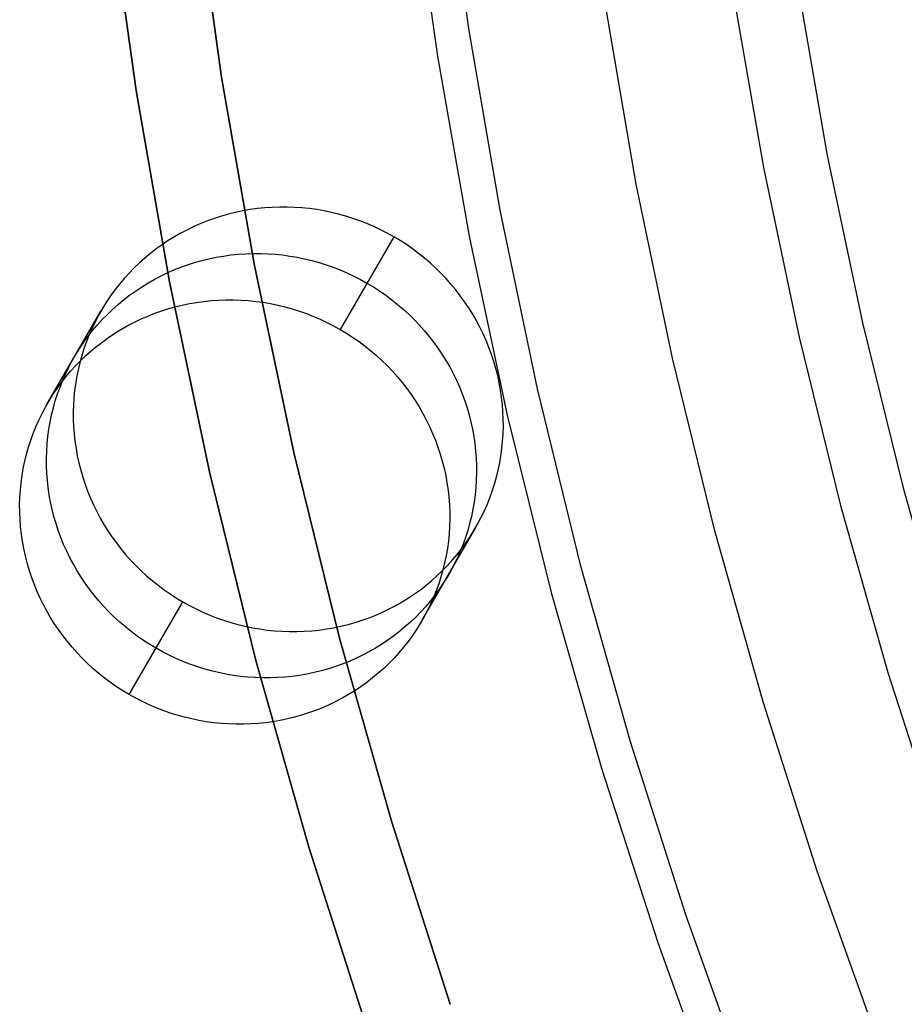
# Model space of a CAD drawing. Header units: millimetres. Extents: x 6049 to 7254, y -11340 to -10297.
# Tile 74 of 237: x 6586 to 6596, y -10701 to -10689. Entities that reach past the tile are written whole.
import ezdxf

# ---------------------------------------------------------------- set-up
doc = ezdxf.new("R2010")
doc.units = ezdxf.units.MM
doc.layers.add('color', color=7, linetype='Continuous')

msp = doc.modelspace()

# ---------------------------------------------------------------- linework, layer by layer
at = {"color": 8, "true_color": 0x7f7f7f}
for p, q in [((6588.126, -10687.811, 231.716), (6588.431, -10689.999, 231.716)), ((6588.431, -10689.999, 259.6), (6588.126, -10687.811, 259.6)), ((6588.126, -10687.811, 231.716), (6588.431, -10689.999, 231.716)), ((6588.126, -10687.811, 245.658), (6588.431, -10689.999, 245.658)), ((6588.431, -10689.999, 259.6), (6588.126, -10687.811, 259.6)), ((6587.443, -10690.154, 259.6), (6587.134, -10687.931, 259.6)), ((6587.134, -10687.931, 231.716), (6587.443, -10690.154, 231.716)), ((6587.134, -10687.931, 245.658), (6587.443, -10690.154, 245.658)), ((6587.134, -10687.931, 231.716), (6587.443, -10690.154, 231.716)), ((6587.443, -10690.154, 259.6), (6587.134, -10687.931, 259.6)), ((6595.087, -10688.956, 212.03), (6595.427, -10690.904, 212.03)), ((6594.345, -10689.073, 211.366), (6594.689, -10691.045, 211.366)), ((6588.431, -10689.999, 231.716), (6588.81, -10692.175, 231.716)), ((6588.81, -10692.175, 259.6), (6588.431, -10689.999, 259.6)), ((6588.431, -10689.999, 231.716), (6588.81, -10692.175, 231.716)), ((6588.431, -10689.999, 245.658), (6588.81, -10692.175, 245.658)), ((6588.81, -10692.175, 259.6), (6588.431, -10689.999, 259.6)), ((6587.828, -10692.364, 259.6), (6587.443, -10690.154, 259.6)), ((6587.443, -10690.154, 231.716), (6587.828, -10692.364, 231.716)), ((6587.443, -10690.154, 245.658), (6587.828, -10692.364, 245.658)), ((6587.443, -10690.154, 231.716), (6587.828, -10692.364, 231.716)), ((6587.828, -10692.364, 259.6), (6587.443, -10690.154, 259.6)), ((6595.427, -10690.904, 212.03), (6595.833, -10692.838, 212.03)), ((6594.689, -10691.045, 211.366), (6595.101, -10693.005, 211.366)), ((6588.593, -10691.562, 53.621), (6588.511, -10691.582, 53.607)), ((6588.677, -10691.545, 53.634), (6588.593, -10691.562, 53.621)), ((6588.761, -10691.53, 53.647), (6588.677, -10691.545, 53.634)), ((6588.846, -10691.518, 53.659), (6588.761, -10691.53, 53.647)), ((6588.931, -10691.51, 53.67), (6588.846, -10691.518, 53.659)), ((6589.016, -10691.504, 53.681), (6588.931, -10691.51, 53.67)), ((6589.102, -10691.501, 53.692), (6589.016, -10691.504, 53.681)), ((6589.188, -10691.501, 53.702), (6589.102, -10691.501, 53.692)), ((6589.273, -10691.504, 53.711), (6589.188, -10691.501, 53.702)), ((6589.359, -10691.51, 53.72), (6589.273, -10691.504, 53.711)), ((6589.444, -10691.518, 53.728), (6589.359, -10691.51, 53.72)), ((6589.53, -10691.53, 53.735), (6589.444, -10691.518, 53.728)), ((6589.614, -10691.545, 53.742), (6589.53, -10691.53, 53.735)), ((6589.699, -10691.562, 53.749), (6589.614, -10691.545, 53.742)), ((6589.782, -10691.582, 53.754), (6589.699, -10691.562, 53.749)), ((6588.189, -10691.691, 53.548), (6588.111, -10691.726, 53.533)), ((6588.268, -10691.66, 53.564), (6588.189, -10691.691, 53.548)), ((6588.348, -10691.631, 53.579), (6588.268, -10691.66, 53.564)), ((6588.429, -10691.606, 53.593), (6588.348, -10691.631, 53.579)), ((6588.511, -10691.582, 53.607), (6588.429, -10691.606, 53.593)), ((6589.865, -10691.605, 53.759), (6589.782, -10691.582, 53.754)), ((6589.948, -10691.631, 53.764), (6589.865, -10691.605, 53.759)), ((6590.029, -10691.66, 53.767), (6589.948, -10691.631, 53.764)), ((6590.109, -10691.691, 53.77), (6590.029, -10691.66, 53.767)), ((6590.189, -10691.725, 53.773), (6590.109, -10691.691, 53.77)), ((6587.96, -10691.802, 53.5), (6587.886, -10691.844, 53.483)), ((6588.035, -10691.762, 53.516), (6587.96, -10691.802, 53.5)), ((6588.111, -10691.726, 53.533), (6588.035, -10691.762, 53.516)), ((6590.267, -10691.762, 53.774), (6590.189, -10691.725, 53.773)), ((6590.343, -10691.801, 53.775), (6590.267, -10691.762, 53.774)), ((6590.419, -10691.843, 53.776), (6590.343, -10691.801, 53.775)), ((6587.814, -10691.888, 53.466), (6587.744, -10691.935, 53.448)), ((6587.886, -10691.844, 53.483), (6587.814, -10691.888, 53.466)), ((6590.419, -10691.843, 53.776), (6589.8, -10692.915, 59.135)), ((6590.493, -10691.887, 53.775), (6590.419, -10691.843, 53.776)), ((6590.565, -10691.934, 53.774), (6590.493, -10691.887, 53.775)), ((6587.675, -10691.984, 53.431), (6587.609, -10692.036, 53.413)), ((6587.744, -10691.935, 53.448), (6587.675, -10691.984, 53.431)), ((6590.636, -10691.984, 53.773), (6590.565, -10691.934, 53.774)), ((6590.705, -10692.035, 53.77), (6590.636, -10691.984, 53.773)), ((6587.481, -10692.146, 53.376), (6587.42, -10692.204, 53.357)), ((6587.544, -10692.09, 53.394), (6587.481, -10692.146, 53.376)), ((6587.609, -10692.036, 53.413), (6587.544, -10692.09, 53.394)), ((6588.038, -10692.167, 56.258), (6588.119, -10692.141, 56.273)), ((6588.119, -10692.141, 56.273), (6588.201, -10692.118, 56.287)), ((6588.201, -10692.118, 56.287), (6588.284, -10692.098, 56.301)), ((6588.284, -10692.098, 56.301), (6588.368, -10692.08, 56.314)), ((6588.368, -10692.08, 56.314), (6588.452, -10692.066, 56.326)), ((6588.452, -10692.066, 56.326), (6588.536, -10692.054, 56.338)), ((6588.536, -10692.054, 56.338), (6588.621, -10692.045, 56.35)), ((6588.621, -10692.045, 56.35), (6588.707, -10692.04, 56.361)), ((6588.707, -10692.04, 56.361), (6588.792, -10692.037, 56.371)), ((6588.792, -10692.037, 56.371), (6588.878, -10692.037, 56.381)), ((6588.878, -10692.037, 56.381), (6588.964, -10692.04, 56.391)), ((6588.964, -10692.04, 56.391), (6589.05, -10692.045, 56.399)), ((6589.05, -10692.045, 56.399), (6589.135, -10692.054, 56.407)), ((6589.135, -10692.054, 56.407), (6589.22, -10692.066, 56.415)), ((6589.22, -10692.066, 56.415), (6589.305, -10692.08, 56.422)), ((6589.305, -10692.08, 56.422), (6589.389, -10692.098, 56.428)), ((6589.389, -10692.098, 56.428), (6589.473, -10692.118, 56.434)), ((6589.473, -10692.118, 56.434), (6589.556, -10692.141, 56.439)), ((6589.556, -10692.141, 56.439), (6589.638, -10692.167, 56.443)), ((6590.773, -10692.089, 53.767), (6590.705, -10692.035, 53.77)), ((6590.838, -10692.145, 53.764), (6590.773, -10692.089, 53.767)), ((6590.902, -10692.204, 53.759), (6590.838, -10692.145, 53.764)), ((6587.42, -10692.204, 53.357), (6587.361, -10692.265, 53.338)), ((6587.725, -10692.298, 56.196), (6587.802, -10692.261, 56.212)), ((6587.802, -10692.261, 56.212), (6587.879, -10692.227, 56.228)), ((6587.879, -10692.227, 56.228), (6587.958, -10692.196, 56.243)), ((6587.958, -10692.196, 56.243), (6588.038, -10692.167, 56.258)), ((6588.81, -10692.175, 231.716), (6589.264, -10694.338, 231.716)), ((6589.264, -10694.338, 259.6), (6588.81, -10692.175, 259.6)), ((6588.81, -10692.175, 231.716), (6589.264, -10694.338, 231.716)), ((6588.81, -10692.175, 245.658), (6589.264, -10694.338, 245.658)), ((6589.264, -10694.338, 259.6), (6588.81, -10692.175, 259.6)), ((6589.638, -10692.167, 56.443), (6589.72, -10692.195, 56.447)), ((6589.72, -10692.195, 56.447), (6589.8, -10692.227, 56.45)), ((6589.8, -10692.227, 56.45), (6589.879, -10692.261, 56.452)), ((6589.879, -10692.261, 56.452), (6589.957, -10692.298, 56.454)), ((6590.963, -10692.264, 53.754), (6590.902, -10692.204, 53.759)), ((6587.305, -10692.327, 53.319), (6587.25, -10692.391, 53.3)), ((6587.361, -10692.265, 53.338), (6587.305, -10692.327, 53.319)), ((6587.577, -10692.379, 56.163), (6587.65, -10692.337, 56.179)), ((6587.65, -10692.337, 56.179), (6587.725, -10692.298, 56.196)), ((6588.289, -10694.56, 259.6), (6587.828, -10692.364, 259.6)), ((6587.828, -10692.364, 231.716), (6588.289, -10694.56, 231.716)), ((6587.828, -10692.364, 245.658), (6588.289, -10694.56, 245.658)), ((6587.828, -10692.364, 231.716), (6588.289, -10694.56, 231.716)), ((6588.289, -10694.56, 259.6), (6587.828, -10692.364, 259.6)), ((6589.957, -10692.298, 56.454), (6590.034, -10692.337, 56.455)), ((6590.034, -10692.337, 56.455), (6590.11, -10692.379, 56.455)), ((6591.023, -10692.326, 53.749), (6590.963, -10692.264, 53.754)), ((6591.08, -10692.391, 53.742), (6591.023, -10692.326, 53.749)), ((6587.199, -10692.457, 53.281), (6587.149, -10692.525, 53.262)), ((6587.25, -10692.391, 53.3), (6587.199, -10692.457, 53.281)), ((6587.366, -10692.52, 56.11), (6587.435, -10692.471, 56.128)), ((6587.435, -10692.471, 56.128), (6587.505, -10692.424, 56.145)), ((6587.505, -10692.424, 56.145), (6587.577, -10692.379, 56.163)), ((6590.11, -10692.379, 56.455), (6590.184, -10692.423, 56.455)), ((6590.184, -10692.423, 56.455), (6590.256, -10692.47, 56.454)), ((6590.256, -10692.47, 56.454), (6590.327, -10692.519, 56.452)), ((6591.135, -10692.457, 53.735), (6591.08, -10692.391, 53.742)), ((6591.187, -10692.525, 53.728), (6591.135, -10692.457, 53.735)), ((6587.102, -10692.595, 53.242), (6587.057, -10692.666, 53.223)), ((6587.149, -10692.525, 53.262), (6587.102, -10692.595, 53.242)), ((6587.234, -10692.625, 56.074), (6587.299, -10692.572, 56.092)), ((6587.299, -10692.572, 56.092), (6587.366, -10692.52, 56.11)), ((6588.058, -10692.616, 58.993), (6588.142, -10692.602, 59.006)), ((6588.142, -10692.602, 59.006), (6588.227, -10692.59, 59.018)), ((6588.227, -10692.59, 59.018), (6588.312, -10692.581, 59.029)), ((6588.312, -10692.581, 59.029), (6588.398, -10692.575, 59.04)), ((6588.398, -10692.575, 59.04), (6588.483, -10692.572, 59.051)), ((6588.483, -10692.572, 59.051), (6588.569, -10692.572, 59.061)), ((6588.569, -10692.572, 59.061), (6588.655, -10692.575, 59.07)), ((6588.655, -10692.575, 59.07), (6588.74, -10692.581, 59.079)), ((6588.74, -10692.581, 59.079), (6588.826, -10692.59, 59.087)), ((6588.826, -10692.59, 59.087), (6588.911, -10692.601, 59.095)), ((6588.911, -10692.601, 59.095), (6588.996, -10692.616, 59.101)), ((6590.327, -10692.519, 56.452), (6590.396, -10692.571, 56.45)), ((6590.396, -10692.571, 56.45), (6590.463, -10692.625, 56.447)), ((6591.238, -10692.594, 53.72), (6591.187, -10692.525, 53.728)), ((6591.286, -10692.666, 53.711), (6591.238, -10692.594, 53.72)), ((6586.417, -10693.774, 58.572), (6587.036, -10692.703, 53.213)), ((6587.057, -10692.666, 53.223), (6587.015, -10692.739, 53.203)), ((6587.111, -10692.74, 56.037), (6587.171, -10692.682, 56.055)), ((6587.171, -10692.682, 56.055), (6587.234, -10692.625, 56.074)), ((6587.649, -10692.732, 58.923), (6587.729, -10692.703, 58.938)), ((6587.729, -10692.703, 58.938), (6587.81, -10692.677, 58.952)), ((6587.81, -10692.677, 58.952), (6587.892, -10692.654, 58.966)), ((6587.892, -10692.654, 58.966), (6587.975, -10692.634, 58.98)), ((6587.975, -10692.634, 58.98), (6588.058, -10692.616, 58.993)), ((6588.996, -10692.616, 59.101), (6589.08, -10692.633, 59.108)), ((6589.08, -10692.633, 59.108), (6589.164, -10692.654, 59.113)), ((6589.164, -10692.654, 59.113), (6589.247, -10692.677, 59.118)), ((6589.247, -10692.677, 59.118), (6589.329, -10692.703, 59.123)), ((6589.329, -10692.703, 59.123), (6589.41, -10692.731, 59.126)), ((6590.463, -10692.625, 56.447), (6590.529, -10692.681, 56.443)), ((6590.529, -10692.681, 56.443), (6590.592, -10692.739, 56.439)), ((6591.331, -10692.738, 53.702), (6591.286, -10692.666, 53.711)), ((6586.976, -10692.814, 53.184), (6586.939, -10692.889, 53.165)), ((6587.015, -10692.739, 53.203), (6586.976, -10692.814, 53.184)), ((6586.995, -10692.863, 55.999), (6587.052, -10692.8, 56.018)), ((6587.052, -10692.8, 56.018), (6587.111, -10692.74, 56.037)), ((6587.416, -10692.834, 58.876), (6587.492, -10692.797, 58.892)), ((6587.492, -10692.797, 58.892), (6587.57, -10692.763, 58.907)), ((6587.57, -10692.763, 58.907), (6587.649, -10692.732, 58.923)), ((6589.41, -10692.731, 59.126), (6589.491, -10692.763, 59.129)), ((6589.491, -10692.763, 59.129), (6589.57, -10692.797, 59.132)), ((6589.57, -10692.797, 59.132), (6589.648, -10692.833, 59.133)), ((6590.592, -10692.739, 56.439), (6590.654, -10692.8, 56.434)), ((6590.654, -10692.8, 56.434), (6590.713, -10692.862, 56.428)), ((6591.374, -10692.813, 53.692), (6591.331, -10692.738, 53.702)), ((6591.414, -10692.888, 53.681), (6591.374, -10692.813, 53.692)), ((6586.889, -10692.993, 55.96), (6586.941, -10692.927, 55.98)), ((6586.939, -10692.889, 53.165), (6586.905, -10692.966, 53.145)), ((6586.941, -10692.927, 55.98), (6586.995, -10692.863, 55.999)), ((6587.196, -10692.959, 58.825), (6587.268, -10692.915, 58.842)), ((6587.268, -10692.915, 58.842), (6587.341, -10692.873, 58.859)), ((6587.341, -10692.873, 58.859), (6587.416, -10692.834, 58.876)), ((6589.648, -10692.833, 59.133), (6589.725, -10692.873, 59.134)), ((6589.725, -10692.873, 59.134), (6589.8, -10692.915, 59.135)), ((6589.8, -10692.915, 59.135), (6589.874, -10692.959, 59.134)), ((6590.713, -10692.862, 56.428), (6590.77, -10692.926, 56.422)), ((6590.77, -10692.926, 56.422), (6590.825, -10692.992, 56.415)), ((6591.452, -10692.965, 53.67), (6591.414, -10692.888, 53.681)), ((6595.833, -10692.838, 212.03), (6596.306, -10694.758, 212.03)), ((6586.84, -10693.061, 55.941), (6586.889, -10692.993, 55.96)), ((6586.874, -10693.044, 53.126), (6586.845, -10693.123, 53.107)), ((6586.905, -10692.966, 53.145), (6586.874, -10693.044, 53.126)), ((6586.99, -10693.107, 58.772), (6587.057, -10693.056, 58.79)), ((6587.057, -10693.056, 58.79), (6587.125, -10693.006, 58.807)), ((6587.125, -10693.006, 58.807), (6587.196, -10692.959, 58.825)), ((6589.874, -10692.959, 59.134), (6589.947, -10693.006, 59.133)), ((6589.947, -10693.006, 59.133), (6590.018, -10693.055, 59.132)), ((6590.018, -10693.055, 59.132), (6590.087, -10693.107, 59.129)), ((6590.825, -10692.992, 56.415), (6590.878, -10693.06, 56.407)), ((6591.487, -10693.043, 53.659), (6591.452, -10692.965, 53.67)), ((6591.519, -10693.122, 53.647), (6591.487, -10693.043, 53.659)), ((6595.101, -10693.005, 211.366), (6595.58, -10694.95, 211.366)), ((6586.748, -10693.202, 55.902), (6586.793, -10693.131, 55.922)), ((6586.793, -10693.131, 55.922), (6586.84, -10693.061, 55.941)), ((6586.845, -10693.123, 53.107), (6586.819, -10693.203, 53.088)), ((6586.862, -10693.217, 58.735), (6586.925, -10693.161, 58.753)), ((6586.925, -10693.161, 58.753), (6586.99, -10693.107, 58.772)), ((6590.087, -10693.107, 59.129), (6590.154, -10693.161, 59.126)), ((6590.154, -10693.161, 59.126), (6590.22, -10693.217, 59.123)), ((6590.878, -10693.06, 56.407), (6590.928, -10693.13, 56.399)), ((6590.928, -10693.13, 56.399), (6590.976, -10693.201, 56.391)), ((6591.548, -10693.203, 53.634), (6591.519, -10693.122, 53.647)), ((6586.666, -10693.349, 55.864), (6586.706, -10693.275, 55.883)), ((6586.706, -10693.275, 55.883), (6586.748, -10693.202, 55.902)), ((6586.743, -10693.336, 58.697), (6586.801, -10693.276, 58.716)), ((6586.796, -10693.284, 53.069), (6586.776, -10693.366, 53.051)), ((6586.819, -10693.203, 53.088), (6586.796, -10693.284, 53.069)), ((6586.801, -10693.276, 58.716), (6586.862, -10693.217, 58.735)), ((6590.22, -10693.217, 59.123), (6590.283, -10693.275, 59.118)), ((6590.283, -10693.275, 59.118), (6590.345, -10693.335, 59.113)), ((6590.976, -10693.201, 56.391), (6591.022, -10693.274, 56.381)), ((6591.022, -10693.274, 56.381), (6591.065, -10693.348, 56.371)), ((6591.575, -10693.284, 53.621), (6591.548, -10693.203, 53.634)), ((6591.599, -10693.365, 53.607), (6591.575, -10693.284, 53.621)), ((6586.63, -10693.425, 55.844), (6586.666, -10693.349, 55.864)), ((6586.632, -10693.463, 58.659), (6586.686, -10693.398, 58.678)), ((6586.686, -10693.398, 58.678), (6586.743, -10693.336, 58.697)), ((6586.776, -10693.366, 53.051), (6586.759, -10693.449, 53.032)), ((6590.345, -10693.335, 59.113), (6590.404, -10693.398, 59.108)), ((6590.404, -10693.398, 59.108), (6590.461, -10693.462, 59.101)), ((6591.065, -10693.348, 56.371), (6591.105, -10693.424, 56.361)), ((6591.62, -10693.448, 53.593), (6591.599, -10693.365, 53.607)), ((6586.564, -10693.58, 55.806), (6586.596, -10693.502, 55.825)), ((6586.58, -10693.529, 58.64), (6586.632, -10693.463, 58.659)), ((6586.596, -10693.502, 55.825), (6586.63, -10693.425, 55.844)), ((6586.759, -10693.449, 53.032), (6586.745, -10693.532, 53.014)), ((6590.461, -10693.462, 59.101), (6590.516, -10693.528, 59.095)), ((6591.105, -10693.424, 56.361), (6591.142, -10693.501, 56.35)), ((6591.142, -10693.501, 56.35), (6591.177, -10693.579, 56.338)), ((6591.638, -10693.531, 53.579), (6591.62, -10693.448, 53.593)), ((6586.483, -10693.667, 58.601), (6586.53, -10693.597, 58.621)), ((6586.53, -10693.597, 58.621), (6586.58, -10693.529, 58.64)), ((6586.536, -10693.659, 55.787), (6586.564, -10693.58, 55.806)), ((6586.733, -10693.616, 52.996), (6586.725, -10693.7, 52.978)), ((6586.745, -10693.532, 53.014), (6586.733, -10693.616, 52.996)), ((6590.516, -10693.528, 59.095), (6590.569, -10693.596, 59.087)), ((6590.569, -10693.596, 59.087), (6590.619, -10693.666, 59.079)), ((6591.177, -10693.579, 56.338), (6591.21, -10693.658, 56.326)), ((6591.653, -10693.615, 53.564), (6591.638, -10693.531, 53.579)), ((6591.665, -10693.699, 53.548), (6591.653, -10693.615, 53.564)), ((6586.397, -10693.811, 58.563), (6586.439, -10693.738, 58.582)), ((6586.439, -10693.738, 58.582), (6586.483, -10693.667, 58.601)), ((6586.487, -10693.82, 55.749), (6586.51, -10693.739, 55.768)), ((6586.51, -10693.739, 55.768), (6586.536, -10693.659, 55.787)), ((6586.725, -10693.7, 52.978), (6586.72, -10693.784, 52.96)), ((6590.619, -10693.666, 59.079), (6590.667, -10693.737, 59.07)), ((6590.667, -10693.737, 59.07), (6590.712, -10693.81, 59.061)), ((6591.21, -10693.658, 56.326), (6591.239, -10693.738, 56.314)), ((6591.239, -10693.738, 56.314), (6591.266, -10693.819, 56.301)), ((6591.675, -10693.783, 53.533), (6591.665, -10693.699, 53.548)), ((6586.357, -10693.885, 58.543), (6586.397, -10693.811, 58.563)), ((6586.467, -10693.902, 55.73), (6586.487, -10693.82, 55.749)), ((6586.72, -10693.784, 52.96), (6586.717, -10693.868, 52.943)), ((6590.712, -10693.81, 59.061), (6590.755, -10693.884, 59.051)), ((6591.266, -10693.819, 56.301), (6591.29, -10693.901, 56.287)), ((6591.681, -10693.868, 53.516), (6591.675, -10693.783, 53.533)), ((6586.286, -10694.038, 58.504), (6586.32, -10693.961, 58.524)), ((6586.32, -10693.961, 58.524), (6586.357, -10693.885, 58.543)), ((6586.45, -10693.985, 55.712), (6586.467, -10693.902, 55.73)), ((6586.717, -10693.868, 52.943), (6586.717, -10693.953, 52.926)), ((6586.717, -10693.953, 52.926), (6586.721, -10694.038, 52.91)), ((6590.755, -10693.884, 59.051), (6590.795, -10693.96, 59.04)), ((6590.795, -10693.96, 59.04), (6590.833, -10694.037, 59.029)), ((6591.29, -10693.901, 56.287), (6591.311, -10693.984, 56.273)), ((6591.684, -10693.952, 53.5), (6591.681, -10693.868, 53.516)), ((6591.685, -10694.037, 53.483), (6591.684, -10693.952, 53.5)), ((6586.255, -10694.116, 58.485), (6586.286, -10694.038, 58.504)), ((6586.424, -10694.151, 55.675), (6586.435, -10694.068, 55.693)), ((6586.435, -10694.068, 55.693), (6586.45, -10693.985, 55.712)), ((6586.721, -10694.038, 52.91), (6586.727, -10694.122, 52.894)), ((6590.833, -10694.037, 59.029), (6590.868, -10694.115, 59.018)), ((6591.311, -10693.984, 56.273), (6591.329, -10694.067, 56.258)), ((6591.329, -10694.067, 56.258), (6591.344, -10694.15, 56.243)), ((6591.682, -10694.121, 53.466), (6591.685, -10694.037, 53.483)), ((6586.201, -10694.275, 58.447), (6586.226, -10694.195, 58.466)), ((6586.226, -10694.195, 58.466), (6586.255, -10694.116, 58.485)), ((6586.416, -10694.235, 55.657), (6586.424, -10694.151, 55.675)), ((6586.727, -10694.122, 52.894), (6586.737, -10694.207, 52.878)), ((6590.868, -10694.115, 59.018), (6590.9, -10694.194, 59.006)), ((6590.9, -10694.194, 59.006), (6590.93, -10694.274, 58.993)), ((6591.344, -10694.15, 56.243), (6591.356, -10694.234, 56.228)), ((6591.677, -10694.206, 53.448), (6591.682, -10694.121, 53.466)), ((6586.178, -10694.356, 58.428), (6586.201, -10694.275, 58.447)), ((6586.41, -10694.32, 55.64), (6586.416, -10694.235, 55.657)), ((6586.737, -10694.207, 52.878), (6586.749, -10694.291, 52.863)), ((6586.749, -10694.291, 52.863), (6586.764, -10694.374, 52.848)), ((6590.93, -10694.274, 58.993), (6590.956, -10694.355, 58.98)), ((6591.356, -10694.234, 56.228), (6591.365, -10694.319, 56.212)), ((6591.657, -10694.373, 53.413), (6591.669, -10694.29, 53.431)), ((6591.669, -10694.29, 53.431), (6591.677, -10694.206, 53.448)), ((6586.158, -10694.438, 58.41), (6586.178, -10694.356, 58.428)), ((6586.408, -10694.404, 55.623), (6586.41, -10694.32, 55.64)), ((6586.408, -10694.489, 55.606), (6586.408, -10694.404, 55.623)), ((6586.764, -10694.374, 52.848), (6586.782, -10694.457, 52.833)), ((6589.264, -10694.338, 231.716), (6589.793, -10696.483, 231.716)), ((6589.793, -10696.483, 259.6), (6589.264, -10694.338, 259.6)), ((6589.264, -10694.338, 231.716), (6589.793, -10696.483, 231.716)), ((6589.264, -10694.338, 245.658), (6589.793, -10696.483, 245.658)), ((6589.793, -10696.483, 259.6), (6589.264, -10694.338, 259.6)), ((6590.956, -10694.355, 58.98), (6590.98, -10694.437, 58.966)), ((6591.365, -10694.319, 56.212), (6591.372, -10694.403, 56.196)), ((6591.372, -10694.403, 56.196), (6591.375, -10694.488, 56.179)), ((6591.643, -10694.456, 53.394), (6591.657, -10694.373, 53.413)), ((6586.126, -10694.603, 58.373), (6586.14, -10694.52, 58.391)), ((6586.14, -10694.52, 58.391), (6586.158, -10694.438, 58.41)), ((6586.412, -10694.573, 55.589), (6586.408, -10694.489, 55.606)), ((6586.782, -10694.457, 52.833), (6586.803, -10694.54, 52.819)), ((6590.98, -10694.437, 58.966), (6591.001, -10694.519, 58.952)), ((6591.001, -10694.519, 58.952), (6591.019, -10694.602, 58.938)), ((6591.375, -10694.488, 56.179), (6591.376, -10694.573, 56.163)), ((6591.626, -10694.539, 53.376), (6591.643, -10694.456, 53.394)), ((6586.115, -10694.687, 58.355), (6586.126, -10694.603, 58.373)), ((6586.418, -10694.658, 55.573), (6586.412, -10694.573, 55.589)), ((6586.803, -10694.54, 52.819), (6586.827, -10694.622, 52.805)), ((6586.827, -10694.622, 52.805), (6586.854, -10694.703, 52.792)), ((6588.826, -10696.739, 259.6), (6588.289, -10694.56, 259.6)), ((6588.289, -10694.56, 231.716), (6588.826, -10696.739, 231.716)), ((6588.289, -10694.56, 245.658), (6588.826, -10696.739, 245.658)), ((6588.289, -10694.56, 231.716), (6588.826, -10696.739, 231.716)), ((6588.826, -10696.739, 259.6), (6588.289, -10694.56, 259.6)), ((6591.019, -10694.602, 58.938), (6591.034, -10694.686, 58.923)), ((6591.376, -10694.573, 56.163), (6591.373, -10694.657, 56.145)), ((6591.583, -10694.702, 53.338), (6591.606, -10694.621, 53.357)), ((6591.606, -10694.621, 53.357), (6591.626, -10694.539, 53.376)), ((6586.106, -10694.771, 58.337), (6586.115, -10694.687, 58.355)), ((6586.427, -10694.742, 55.557), (6586.418, -10694.658, 55.573)), ((6586.44, -10694.826, 55.542), (6586.427, -10694.742, 55.557)), ((6586.854, -10694.703, 52.792), (6586.883, -10694.783, 52.78)), ((6591.034, -10694.686, 58.923), (6591.047, -10694.77, 58.907)), ((6591.368, -10694.741, 56.128), (6591.359, -10694.825, 56.11)), ((6591.373, -10694.657, 56.145), (6591.368, -10694.741, 56.128)), ((6591.557, -10694.782, 53.319), (6591.583, -10694.702, 53.338)), ((6596.306, -10694.758, 212.03), (6596.845, -10696.659, 212.03)), ((6586.098, -10694.94, 58.302), (6586.101, -10694.855, 58.319)), ((6586.101, -10694.855, 58.319), (6586.106, -10694.771, 58.337)), ((6586.455, -10694.91, 55.527), (6586.44, -10694.826, 55.542)), ((6586.883, -10694.783, 52.78), (6586.915, -10694.862, 52.768)), ((6586.915, -10694.862, 52.768), (6586.95, -10694.94, 52.756)), ((6591.047, -10694.77, 58.907), (6591.056, -10694.854, 58.892)), ((6591.056, -10694.854, 58.892), (6591.062, -10694.939, 58.876)), ((6591.359, -10694.825, 56.11), (6591.348, -10694.909, 56.092)), ((6591.497, -10694.939, 53.281), (6591.528, -10694.861, 53.3)), ((6591.528, -10694.861, 53.3), (6591.557, -10694.782, 53.319)), ((6586.099, -10695.025, 58.285), (6586.098, -10694.94, 58.302)), ((6586.473, -10694.993, 55.513), (6586.455, -10694.91, 55.527)), ((6586.95, -10694.94, 52.756), (6586.988, -10695.017, 52.745)), ((6591.062, -10694.939, 58.876), (6591.066, -10695.024, 58.859)), ((6591.334, -10694.992, 56.074), (6591.316, -10695.075, 56.055)), ((6591.348, -10694.909, 56.092), (6591.334, -10694.992, 56.074)), ((6591.463, -10695.016, 53.262), (6591.497, -10694.939, 53.281)), ((6595.58, -10694.95, 211.366), (6596.126, -10696.877, 211.366)), ((6586.102, -10695.109, 58.269), (6586.099, -10695.025, 58.285)), ((6586.494, -10695.076, 55.498), (6586.473, -10694.993, 55.513)), ((6586.518, -10695.157, 55.485), (6586.494, -10695.076, 55.498)), ((6586.988, -10695.017, 52.745), (6587.028, -10695.093, 52.734)), ((6587.028, -10695.093, 52.734), (6587.071, -10695.167, 52.725)), ((6591.066, -10695.024, 58.859), (6591.066, -10695.108, 58.842)), ((6591.316, -10695.075, 56.055), (6591.296, -10695.157, 56.037)), ((6591.387, -10695.166, 53.223), (6591.426, -10695.092, 53.242)), ((6591.426, -10695.092, 53.242), (6591.463, -10695.016, 53.262)), ((6586.109, -10695.194, 58.253), (6586.102, -10695.109, 58.269)), ((6586.118, -10695.278, 58.237), (6586.109, -10695.194, 58.253)), ((6586.544, -10695.239, 55.472), (6586.518, -10695.157, 55.485)), ((6587.071, -10695.167, 52.725), (6587.116, -10695.24, 52.715)), ((6590.747, -10696.274, 58.572), (6591.366, -10695.203, 53.213)), ((6591.064, -10695.193, 58.825), (6591.058, -10695.277, 58.807)), ((6591.066, -10695.108, 58.842), (6591.064, -10695.193, 58.825)), ((6591.296, -10695.157, 56.037), (6591.273, -10695.238, 56.018)), ((6591.345, -10695.239, 53.203), (6591.387, -10695.166, 53.223)), ((6586.13, -10695.362, 58.222), (6586.118, -10695.278, 58.237)), ((6586.574, -10695.319, 55.459), (6586.544, -10695.239, 55.472)), ((6586.606, -10695.398, 55.447), (6586.574, -10695.319, 55.459)), ((6587.116, -10695.24, 52.715), (6587.164, -10695.311, 52.706)), ((6587.164, -10695.311, 52.706), (6587.215, -10695.381, 52.698)), ((6591.058, -10695.277, 58.807), (6591.05, -10695.361, 58.79)), ((6591.248, -10695.318, 55.999), (6591.219, -10695.397, 55.98)), ((6591.273, -10695.238, 56.018), (6591.248, -10695.318, 55.999)), ((6591.253, -10695.38, 53.165), (6591.3, -10695.31, 53.184)), ((6591.3, -10695.31, 53.184), (6591.345, -10695.239, 53.203)), ((6586.145, -10695.446, 58.207), (6586.13, -10695.362, 58.222)), ((6586.164, -10695.529, 58.192), (6586.145, -10695.446, 58.207)), ((6586.641, -10695.476, 55.435), (6586.606, -10695.398, 55.447)), ((6587.215, -10695.381, 52.698), (6587.267, -10695.449, 52.691)), ((6591.039, -10695.445, 58.772), (6591.024, -10695.528, 58.753)), ((6591.05, -10695.361, 58.79), (6591.039, -10695.445, 58.772)), ((6591.219, -10695.397, 55.98), (6591.188, -10695.475, 55.96)), ((6591.203, -10695.448, 53.145), (6591.253, -10695.38, 53.165)), ((6586.185, -10695.611, 58.178), (6586.164, -10695.529, 58.192)), ((6586.679, -10695.553, 55.424), (6586.641, -10695.476, 55.435)), ((6586.719, -10695.628, 55.414), (6586.679, -10695.553, 55.424)), ((6587.267, -10695.449, 52.691), (6587.322, -10695.515, 52.684)), ((6587.322, -10695.515, 52.684), (6587.379, -10695.579, 52.678)), ((6591.024, -10695.528, 58.753), (6591.007, -10695.61, 58.735)), ((6591.097, -10695.578, 53.107), (6591.152, -10695.514, 53.126)), ((6591.154, -10695.552, 55.941), (6591.117, -10695.628, 55.922)), ((6591.152, -10695.514, 53.126), (6591.203, -10695.448, 53.145)), ((6591.188, -10695.475, 55.96), (6591.154, -10695.552, 55.941)), ((6586.208, -10695.693, 58.164), (6586.185, -10695.611, 58.178)), ((6586.762, -10695.703, 55.404), (6586.719, -10695.628, 55.414)), ((6587.379, -10695.579, 52.678), (6587.439, -10695.641, 52.672)), ((6587.439, -10695.641, 52.672), (6587.5, -10695.702, 52.667)), ((6590.982, -10695.701, 53.069), (6591.041, -10695.641, 53.088)), ((6591.007, -10695.61, 58.735), (6590.987, -10695.692, 58.716)), ((6591.041, -10695.641, 53.088), (6591.097, -10695.578, 53.107)), ((6591.117, -10695.628, 55.922), (6591.077, -10695.702, 55.902)), ((6586.235, -10695.774, 58.151), (6586.208, -10695.693, 58.164)), ((6586.264, -10695.854, 58.139), (6586.235, -10695.774, 58.151)), ((6586.807, -10695.775, 55.395), (6586.762, -10695.703, 55.404)), ((6586.855, -10695.847, 55.386), (6586.807, -10695.775, 55.395)), ((6587.5, -10695.702, 52.667), (6587.564, -10695.76, 52.663)), ((6587.564, -10695.76, 52.663), (6587.629, -10695.816, 52.659)), ((6590.858, -10695.816, 53.032), (6590.921, -10695.759, 53.051)), ((6590.921, -10695.759, 53.051), (6590.982, -10695.701, 53.069)), ((6590.964, -10695.773, 58.697), (6590.938, -10695.854, 58.678)), ((6590.987, -10695.692, 58.716), (6590.964, -10695.773, 58.697)), ((6591.035, -10695.775, 55.883), (6590.991, -10695.846, 55.864)), ((6591.077, -10695.702, 55.902), (6591.035, -10695.775, 55.883)), ((6586.297, -10695.934, 58.127), (6586.264, -10695.854, 58.139)), ((6586.905, -10695.916, 55.378), (6586.855, -10695.847, 55.386)), ((6587.629, -10695.816, 52.659), (6587.697, -10695.87, 52.656)), ((6587.697, -10695.87, 52.656), (6587.766, -10695.922, 52.654)), ((6590.727, -10695.921, 52.996), (6590.793, -10695.869, 53.014)), ((6590.793, -10695.869, 53.014), (6590.858, -10695.816, 53.032)), ((6590.938, -10695.854, 58.678), (6590.91, -10695.933, 58.659)), ((6590.991, -10695.846, 55.864), (6590.944, -10695.916, 55.844)), ((6586.332, -10696.012, 58.115), (6586.297, -10695.934, 58.127)), ((6586.369, -10696.088, 58.104), (6586.332, -10696.012, 58.115)), ((6586.958, -10695.984, 55.37), (6586.905, -10695.916, 55.378)), ((6587.013, -10696.05, 55.363), (6586.958, -10695.984, 55.37)), ((6587.766, -10695.922, 52.654), (6587.837, -10695.971, 52.652)), ((6587.837, -10695.971, 52.652), (6587.909, -10696.018, 52.651)), ((6590.588, -10696.017, 52.96), (6590.658, -10695.97, 52.978)), ((6590.658, -10695.97, 52.978), (6590.727, -10695.921, 52.996)), ((6590.894, -10695.984, 55.825), (6590.842, -10696.05, 55.806)), ((6590.878, -10696.011, 58.64), (6590.844, -10696.088, 58.621)), ((6590.91, -10695.933, 58.659), (6590.878, -10696.011, 58.64)), ((6590.944, -10695.916, 55.844), (6590.894, -10695.984, 55.825)), ((6586.41, -10696.164, 58.093), (6586.369, -10696.088, 58.104)), ((6587.07, -10696.115, 55.357), (6587.013, -10696.05, 55.363)), ((6587.129, -10696.177, 55.352), (6587.07, -10696.115, 55.357)), ((6587.364, -10697.134, 58.01), (6587.983, -10696.062, 52.651)), ((6587.364, -10697.134, 58.01), (6587.983, -10696.062, 52.651)), ((6587.909, -10696.018, 52.651), (6587.983, -10696.062, 52.651)), ((6587.983, -10696.062, 52.651), (6588.058, -10696.104, 52.651)), ((6588.058, -10696.104, 52.651), (6588.135, -10696.143, 52.652)), ((6590.367, -10696.143, 52.91), (6590.442, -10696.104, 52.926)), ((6590.442, -10696.104, 52.926), (6590.516, -10696.062, 52.943)), ((6590.516, -10696.062, 52.943), (6590.588, -10696.017, 52.96)), ((6590.788, -10696.114, 55.787), (6590.731, -10696.176, 55.768)), ((6590.842, -10696.05, 55.806), (6590.788, -10696.114, 55.787)), ((6590.844, -10696.088, 58.621), (6590.808, -10696.163, 58.601)), ((6586.452, -10696.238, 58.084), (6586.41, -10696.164, 58.093)), ((6586.498, -10696.311, 58.074), (6586.452, -10696.238, 58.084)), ((6587.191, -10696.238, 55.347), (6587.129, -10696.177, 55.352)), ((6587.254, -10696.296, 55.342), (6587.191, -10696.238, 55.347)), ((6588.135, -10696.143, 52.652), (6588.213, -10696.18, 52.654)), ((6588.213, -10696.18, 52.654), (6588.293, -10696.214, 52.656)), ((6588.293, -10696.214, 52.656), (6588.373, -10696.246, 52.659)), ((6590.134, -10696.245, 52.863), (6590.213, -10696.214, 52.878)), ((6590.213, -10696.214, 52.878), (6590.291, -10696.18, 52.894)), ((6590.291, -10696.18, 52.894), (6590.367, -10696.143, 52.91)), ((6590.673, -10696.237, 55.749), (6590.612, -10696.295, 55.73)), ((6590.731, -10696.176, 55.768), (6590.673, -10696.237, 55.749)), ((6590.768, -10696.238, 58.582), (6590.726, -10696.31, 58.563)), ((6590.808, -10696.163, 58.601), (6590.768, -10696.238, 58.582)), ((6586.546, -10696.382, 58.066), (6586.498, -10696.311, 58.074)), ((6587.32, -10696.352, 55.339), (6587.254, -10696.296, 55.342)), ((6587.387, -10696.406, 55.336), (6587.32, -10696.352, 55.339)), ((6588.373, -10696.246, 52.659), (6588.454, -10696.274, 52.663)), ((6588.454, -10696.274, 52.663), (6588.537, -10696.3, 52.667)), ((6588.537, -10696.3, 52.667), (6588.62, -10696.323, 52.672)), ((6588.62, -10696.323, 52.672), (6588.703, -10696.343, 52.678)), ((6588.703, -10696.343, 52.678), (6588.788, -10696.361, 52.684)), ((6589.725, -10696.361, 52.792), (6589.809, -10696.343, 52.805)), ((6589.809, -10696.343, 52.805), (6589.891, -10696.323, 52.819)), ((6589.891, -10696.323, 52.819), (6589.973, -10696.3, 52.833)), ((6589.973, -10696.3, 52.833), (6590.054, -10696.274, 52.848)), ((6590.054, -10696.274, 52.848), (6590.134, -10696.245, 52.863)), ((6590.549, -10696.351, 55.712), (6590.484, -10696.405, 55.693)), ((6590.612, -10696.295, 55.73), (6590.549, -10696.351, 55.712)), ((6590.726, -10696.31, 58.563), (6590.681, -10696.382, 58.543)), ((6586.596, -10696.452, 58.057), (6586.546, -10696.382, 58.066)), ((6586.649, -10696.52, 58.05), (6586.596, -10696.452, 58.057)), ((6587.456, -10696.457, 55.333), (6587.387, -10696.406, 55.336)), ((6587.527, -10696.507, 55.332), (6587.456, -10696.457, 55.333)), ((6588.788, -10696.361, 52.684), (6588.872, -10696.375, 52.691)), ((6588.872, -10696.375, 52.691), (6588.958, -10696.387, 52.698)), ((6588.958, -10696.387, 52.698), (6589.043, -10696.396, 52.706)), ((6589.043, -10696.396, 52.706), (6589.129, -10696.401, 52.715)), ((6589.129, -10696.401, 52.715), (6589.214, -10696.404, 52.725)), ((6589.214, -10696.404, 52.725), (6589.3, -10696.404, 52.734)), ((6589.3, -10696.404, 52.734), (6589.386, -10696.401, 52.745)), ((6589.386, -10696.401, 52.745), (6589.471, -10696.396, 52.756)), ((6589.471, -10696.396, 52.756), (6589.556, -10696.387, 52.768)), ((6589.556, -10696.387, 52.768), (6589.641, -10696.375, 52.78)), ((6589.641, -10696.375, 52.78), (6589.725, -10696.361, 52.792)), ((6590.417, -10696.457, 55.675), (6590.349, -10696.506, 55.657)), ((6590.484, -10696.405, 55.693), (6590.417, -10696.457, 55.675)), ((6590.634, -10696.451, 58.524), (6590.585, -10696.519, 58.504)), ((6590.681, -10696.382, 58.543), (6590.634, -10696.451, 58.524)), ((6586.704, -10696.586, 58.043), (6586.649, -10696.52, 58.05)), ((6587.6, -10696.554, 55.331), (6587.527, -10696.507, 55.332)), ((6587.674, -10696.598, 55.33), (6587.6, -10696.554, 55.331)), ((6589.793, -10696.483, 231.716), (6590.396, -10698.608, 231.716)), ((6590.396, -10698.608, 259.6), (6589.793, -10696.483, 259.6)), ((6589.793, -10696.483, 231.716), (6590.396, -10698.608, 231.716)), ((6589.793, -10696.483, 245.658), (6590.396, -10698.608, 245.658)), ((6590.396, -10698.608, 259.6), (6589.793, -10696.483, 259.6)), ((6590.279, -10696.553, 55.64), (6590.207, -10696.597, 55.623)), ((6590.349, -10696.506, 55.657), (6590.279, -10696.553, 55.64)), ((6590.585, -10696.519, 58.504), (6590.533, -10696.585, 58.485)), ((6586.761, -10696.651, 58.037), (6586.704, -10696.586, 58.043)), ((6586.82, -10696.713, 58.031), (6586.761, -10696.651, 58.037)), ((6587.749, -10696.64, 55.331), (6587.674, -10696.598, 55.33)), ((6587.826, -10696.679, 55.332), (6587.749, -10696.64, 55.331)), ((6587.904, -10696.716, 55.333), (6587.826, -10696.679, 55.332)), ((6590.058, -10696.679, 55.589), (6589.982, -10696.715, 55.573)), ((6590.133, -10696.639, 55.606), (6590.058, -10696.679, 55.589)), ((6590.207, -10696.597, 55.623), (6590.133, -10696.639, 55.606)), ((6590.479, -10696.65, 58.466), (6590.422, -10696.712, 58.447)), ((6590.533, -10696.585, 58.485), (6590.479, -10696.65, 58.466)), ((6586.882, -10696.773, 58.026), (6586.82, -10696.713, 58.031)), ((6586.945, -10696.832, 58.022), (6586.882, -10696.773, 58.026)), ((6587.983, -10696.75, 55.336), (6587.904, -10696.716, 55.333)), ((6588.064, -10696.781, 55.339), (6587.983, -10696.75, 55.336)), ((6588.145, -10696.81, 55.342), (6588.064, -10696.781, 55.339)), ((6588.227, -10696.836, 55.347), (6588.145, -10696.81, 55.342)), ((6589.438, -10698.898, 259.6), (6588.826, -10696.739, 259.6)), ((6588.826, -10696.739, 231.716), (6589.438, -10698.898, 231.716)), ((6588.826, -10696.739, 245.658), (6589.438, -10698.898, 245.658)), ((6588.826, -10696.739, 231.716), (6589.438, -10698.898, 231.716)), ((6589.438, -10698.898, 259.6), (6588.826, -10696.739, 259.6)), ((6589.745, -10696.81, 55.527), (6589.664, -10696.836, 55.513)), ((6589.825, -10696.781, 55.542), (6589.745, -10696.81, 55.527)), ((6589.904, -10696.75, 55.557), (6589.825, -10696.781, 55.542)), ((6589.982, -10696.715, 55.573), (6589.904, -10696.75, 55.557)), ((6590.363, -10696.773, 58.428), (6590.303, -10696.831, 58.41)), ((6590.422, -10696.712, 58.447), (6590.363, -10696.773, 58.428)), ((6587.011, -10696.888, 58.018), (6586.945, -10696.832, 58.022)), ((6587.078, -10696.942, 58.015), (6587.011, -10696.888, 58.018)), ((6588.31, -10696.859, 55.352), (6588.227, -10696.836, 55.347)), ((6588.394, -10696.879, 55.357), (6588.31, -10696.859, 55.352)), ((6588.478, -10696.897, 55.363), (6588.394, -10696.879, 55.357)), ((6588.563, -10696.911, 55.37), (6588.478, -10696.897, 55.363)), ((6588.648, -10696.923, 55.378), (6588.563, -10696.911, 55.37)), ((6588.734, -10696.931, 55.386), (6588.648, -10696.923, 55.378)), ((6589.247, -10696.923, 55.447), (6589.162, -10696.931, 55.435)), ((6589.332, -10696.911, 55.459), (6589.247, -10696.923, 55.447)), ((6589.416, -10696.896, 55.472), (6589.332, -10696.911, 55.459)), ((6589.499, -10696.879, 55.485), (6589.416, -10696.896, 55.472)), ((6589.582, -10696.859, 55.498), (6589.499, -10696.879, 55.485)), ((6589.664, -10696.836, 55.513), (6589.582, -10696.859, 55.498)), ((6590.24, -10696.887, 58.391), (6590.175, -10696.941, 58.373)), ((6590.303, -10696.831, 58.41), (6590.24, -10696.887, 58.391)), ((6596.126, -10696.877, 211.366), (6596.739, -10698.783, 211.366)), ((6587.147, -10696.993, 58.013), (6587.078, -10696.942, 58.015)), ((6587.218, -10697.042, 58.011), (6587.147, -10696.993, 58.013)), ((6588.819, -10696.937, 55.395), (6588.734, -10696.931, 55.386)), ((6588.905, -10696.94, 55.404), (6588.819, -10696.937, 55.395)), ((6588.991, -10696.94, 55.414), (6588.905, -10696.94, 55.404)), ((6589.076, -10696.937, 55.424), (6588.991, -10696.94, 55.414)), ((6589.162, -10696.931, 55.435), (6589.076, -10696.937, 55.424)), ((6590.108, -10696.993, 58.355), (6590.04, -10697.042, 58.337)), ((6590.175, -10696.941, 58.373), (6590.108, -10696.993, 58.355)), ((6587.29, -10697.089, 58.01), (6587.218, -10697.042, 58.011)), ((6587.364, -10697.134, 58.01), (6587.29, -10697.089, 58.01)), ((6587.44, -10697.176, 58.01), (6587.364, -10697.134, 58.01)), ((6589.897, -10697.133, 58.302), (6589.824, -10697.175, 58.285)), ((6589.969, -10697.089, 58.319), (6589.897, -10697.133, 58.302)), ((6590.04, -10697.042, 58.337), (6589.969, -10697.089, 58.319)), ((6587.517, -10697.215, 58.011), (6587.44, -10697.176, 58.01)), ((6587.595, -10697.252, 58.013), (6587.517, -10697.215, 58.011)), ((6587.674, -10697.286, 58.015), (6587.595, -10697.252, 58.013)), ((6589.672, -10697.251, 58.253), (6589.595, -10697.285, 58.237)), ((6589.749, -10697.214, 58.269), (6589.672, -10697.251, 58.253)), ((6589.824, -10697.175, 58.285), (6589.749, -10697.214, 58.269)), ((6587.754, -10697.317, 58.018), (6587.674, -10697.286, 58.015)), ((6587.836, -10697.346, 58.022), (6587.754, -10697.317, 58.018)), ((6587.918, -10697.372, 58.026), (6587.836, -10697.346, 58.022)), ((6588.001, -10697.395, 58.031), (6587.918, -10697.372, 58.026)), ((6589.355, -10697.371, 58.192), (6589.273, -10697.394, 58.178)), ((6589.436, -10697.345, 58.207), (6589.355, -10697.371, 58.192)), ((6589.516, -10697.317, 58.222), (6589.436, -10697.345, 58.207)), ((6589.595, -10697.285, 58.237), (6589.516, -10697.317, 58.222)), ((6588.085, -10697.415, 58.037), (6588.001, -10697.395, 58.031)), ((6588.169, -10697.432, 58.043), (6588.085, -10697.415, 58.037)), ((6588.254, -10697.447, 58.05), (6588.169, -10697.432, 58.043)), ((6588.339, -10697.458, 58.057), (6588.254, -10697.447, 58.05)), ((6588.424, -10697.467, 58.066), (6588.339, -10697.458, 58.057)), ((6588.51, -10697.473, 58.074), (6588.424, -10697.467, 58.066)), ((6588.596, -10697.476, 58.084), (6588.51, -10697.473, 58.074)), ((6588.682, -10697.476, 58.093), (6588.596, -10697.476, 58.084)), ((6588.767, -10697.473, 58.104), (6588.682, -10697.476, 58.093)), ((6588.853, -10697.467, 58.115), (6588.767, -10697.473, 58.104)), ((6588.938, -10697.458, 58.127), (6588.853, -10697.467, 58.115)), ((6589.022, -10697.447, 58.139), (6588.938, -10697.458, 58.127)), ((6589.106, -10697.432, 58.151), (6589.022, -10697.447, 58.139)), ((6589.19, -10697.415, 58.164), (6589.106, -10697.432, 58.151)), ((6589.273, -10697.394, 58.178), (6589.19, -10697.415, 58.164)), ((6590.396, -10698.608, 231.716), (6591.071, -10700.712, 231.716)), ((6591.071, -10700.712, 259.6), (6590.396, -10698.608, 259.6)), ((6590.396, -10698.608, 231.716), (6591.071, -10700.712, 231.716)), ((6590.396, -10698.608, 245.658), (6591.071, -10700.712, 245.658)), ((6591.071, -10700.712, 259.6), (6590.396, -10698.608, 259.6)), ((6590.124, -10701.034, 259.6), (6589.438, -10698.898, 259.6)), ((6589.438, -10698.898, 231.716), (6590.124, -10701.034, 231.716)), ((6589.438, -10698.898, 245.658), (6590.124, -10701.034, 245.658)), ((6589.438, -10698.898, 231.716), (6590.124, -10701.034, 231.716)), ((6590.124, -10701.034, 259.6), (6589.438, -10698.898, 259.6))]:
    msp.add_line(p, q, dxfattribs=at)
at = {"layer": 'color', "color": 254, "true_color": 0xcad1ee}
for p, q in [((6591.29, -10689.459, 26.2), (6591.003, -10687.37, 26.2)), ((6591.29, -10689.459, 26.2), (6591.003, -10687.37, 26.2)), ((6590.627, -10687.664, 30.3), (6590.923, -10689.756, 30.3)), ((6590.627, -10687.664, 30.3), (6590.923, -10689.756, 30.3)), ((6590.627, -10687.664, 28.2), (6590.923, -10689.756, 28.2)), ((6590.627, -10687.664, 29.25), (6590.923, -10689.756, 29.25)), ((6590.627, -10687.664, 28.2), (6590.923, -10689.756, 28.2)), ((6593.221, -10691.235, 26.2), (6592.871, -10689.211, 26.2)), ((6593.221, -10691.235, 28.2), (6592.871, -10689.211, 28.2)), ((6593.221, -10691.235, 26.2), (6592.871, -10689.211, 26.2)), ((6593.221, -10691.235, 27.2), (6592.871, -10689.211, 27.2)), ((6593.221, -10691.235, 28.2), (6592.871, -10689.211, 28.2)), ((6591.649, -10691.538, 26.2), (6591.29, -10689.459, 26.2)), ((6591.649, -10691.538, 26.2), (6591.29, -10689.459, 26.2)), ((6590.923, -10689.756, 30.3), (6591.291, -10691.836, 30.3)), ((6590.923, -10689.756, 30.3), (6591.291, -10691.836, 30.3)), ((6590.923, -10689.756, 28.2), (6591.291, -10691.836, 28.2)), ((6590.923, -10689.756, 29.25), (6591.291, -10691.836, 29.25)), ((6590.923, -10689.756, 28.2), (6591.291, -10691.836, 28.2)), ((6593.64, -10693.246, 26.2), (6593.221, -10691.235, 26.2)), ((6593.64, -10693.246, 28.2), (6593.221, -10691.235, 28.2)), ((6593.64, -10693.246, 26.2), (6593.221, -10691.235, 26.2)), ((6593.64, -10693.246, 27.2), (6593.221, -10691.235, 27.2)), ((6593.64, -10693.246, 28.2), (6593.221, -10691.235, 28.2)), ((6592.08, -10693.602, 26.2), (6591.649, -10691.538, 26.2)), ((6592.08, -10693.602, 26.2), (6591.649, -10691.538, 26.2)), ((6591.291, -10691.836, 30.3), (6591.73, -10693.903, 30.3)), ((6591.291, -10691.836, 30.3), (6591.73, -10693.903, 30.3)), ((6591.291, -10691.836, 28.2), (6591.73, -10693.903, 28.2)), ((6591.291, -10691.836, 29.25), (6591.73, -10693.903, 29.25)), ((6591.291, -10691.836, 28.2), (6591.73, -10693.903, 28.2)), ((6594.129, -10695.241, 26.2), (6593.64, -10693.246, 26.2)), ((6594.129, -10695.241, 28.2), (6593.64, -10693.246, 28.2)), ((6594.129, -10695.241, 26.2), (6593.64, -10693.246, 26.2)), ((6594.129, -10695.241, 27.2), (6593.64, -10693.246, 27.2)), ((6594.129, -10695.241, 28.2), (6593.64, -10693.246, 28.2)), ((6592.581, -10695.651, 26.2), (6592.08, -10693.602, 26.2)), ((6592.581, -10695.651, 26.2), (6592.08, -10693.602, 26.2)), ((6591.73, -10693.903, 30.3), (6592.239, -10695.954, 30.3)), ((6591.73, -10693.903, 30.3), (6592.239, -10695.954, 30.3)), ((6591.73, -10693.903, 28.2), (6592.239, -10695.954, 28.2)), ((6591.73, -10693.903, 29.25), (6592.239, -10695.954, 29.25)), ((6591.73, -10693.903, 28.2), (6592.239, -10695.954, 28.2)), ((6594.686, -10697.218, 26.2), (6594.129, -10695.241, 26.2)), ((6594.686, -10697.218, 28.2), (6594.129, -10695.241, 28.2)), ((6594.686, -10697.218, 26.2), (6594.129, -10695.241, 26.2)), ((6594.686, -10697.218, 27.2), (6594.129, -10695.241, 27.2)), ((6594.686, -10697.218, 28.2), (6594.129, -10695.241, 28.2)), ((6593.154, -10697.68, 26.2), (6592.581, -10695.651, 26.2)), ((6593.154, -10697.68, 26.2), (6592.581, -10695.651, 26.2)), ((6592.239, -10695.954, 30.3), (6592.819, -10697.985, 30.3)), ((6592.239, -10695.954, 30.3), (6592.819, -10697.985, 30.3)), ((6592.239, -10695.954, 28.2), (6592.819, -10697.985, 28.2)), ((6592.239, -10695.954, 29.25), (6592.819, -10697.985, 29.25)), ((6592.239, -10695.954, 28.2), (6592.819, -10697.985, 28.2)), ((6595.311, -10699.175, 26.2), (6594.686, -10697.218, 26.2)), ((6595.311, -10699.175, 28.2), (6594.686, -10697.218, 28.2)), ((6595.311, -10699.175, 26.2), (6594.686, -10697.218, 26.2)), ((6595.311, -10699.175, 27.2), (6594.686, -10697.218, 27.2)), ((6595.311, -10699.175, 28.2), (6594.686, -10697.218, 28.2)), ((6593.795, -10699.689, 26.2), (6593.154, -10697.68, 26.2)), ((6593.795, -10699.689, 26.2), (6593.154, -10697.68, 26.2)), ((6592.819, -10697.985, 30.3), (6593.468, -10699.996, 30.3)), ((6592.819, -10697.985, 30.3), (6593.468, -10699.996, 30.3)), ((6592.819, -10697.985, 28.2), (6593.468, -10699.996, 28.2)), ((6592.819, -10697.985, 29.25), (6593.468, -10699.996, 29.25)), ((6592.819, -10697.985, 28.2), (6593.468, -10699.996, 28.2)), ((6596.003, -10701.109, 26.2), (6595.311, -10699.175, 26.2)), ((6596.003, -10701.109, 28.2), (6595.311, -10699.175, 28.2)), ((6596.003, -10701.109, 26.2), (6595.311, -10699.175, 26.2)), ((6596.003, -10701.109, 27.2), (6595.311, -10699.175, 27.2)), ((6596.003, -10701.109, 28.2), (6595.311, -10699.175, 28.2)), ((6594.506, -10701.675, 26.2), (6593.795, -10699.689, 26.2)), ((6594.506, -10701.675, 26.2), (6593.795, -10699.689, 26.2)), ((6593.468, -10699.996, 30.3), (6594.186, -10701.983, 30.3)), ((6593.468, -10699.996, 30.3), (6594.186, -10701.983, 30.3)), ((6593.468, -10699.996, 28.2), (6594.186, -10701.983, 28.2)), ((6593.468, -10699.996, 29.25), (6594.186, -10701.983, 29.25)), ((6593.468, -10699.996, 28.2), (6594.186, -10701.983, 28.2))]:
    msp.add_line(p, q, dxfattribs=at)

doc.saveas('drawing.dxf')
